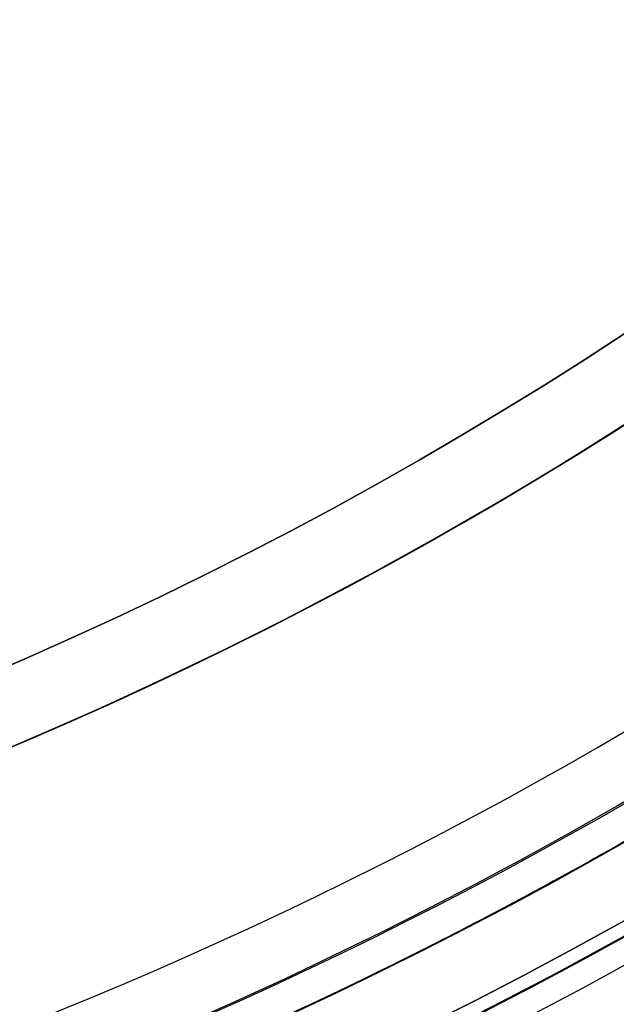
# Model space of a CAD drawing. Header units: millimetres. Extents: x -171 to 4, y -171 to 4.
# Tile 88 of 163: x -137.231 to -136.595, y -143.256 to -142.206. Entities that reach past the tile are written whole.
import ezdxf

# ---------------------------------------------------------------- set-up
doc = ezdxf.new("R2010")
doc.units = ezdxf.units.MM
doc.layers.add('Layer 01', color=18, linetype='Continuous', true_color=0x000000)

# ---------------------------------------------------------------- blocks, each defined once
blk = doc.blocks.new('91290A204_Alloy Steel Socket Head Screw')
at = {"layer": 'Layer 01', "color": 7, "true_color": 0xf6f6f3}
blk.add_circle((160.0062533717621, -4.459e-13, 83.54821749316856), 4.85, dxfattribs=at)
at = {"layer": 'Layer 01', "color": 7, "true_color": 0xf6f6f3, "extrusion": (0, 0, -1)}
for centre, radius, start, end in [((-160.006253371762, -4.582e-13, -84.0288012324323), 4.85, 270, 90.00000000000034), ((-160.006253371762, -4.582e-13, -83.0676337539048), 4.85, 270.0000000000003, 90.00000000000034), ((-160.006253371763, -4.582e-13, -88.915175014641), 4.72745873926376, 270, 90.00000000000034), ((-160.006253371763, -4.582e-13, -88.9426337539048), 4.66116747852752, 270, 90.00000000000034), ((-160.006253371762, -4.582e-13, -82.9426337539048), 3.3, 270, 90.000000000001), ((-160.0062533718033, 7.21485e-11, -84.19017501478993), 4.972541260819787, 297.6308144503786, 300.8691855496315), ((-160.0062533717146, -8.40998e-11, -84.25646627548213), 4.999999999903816, 297.7675235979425, 300.7324764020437), ((-160.0062533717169, -8.19256e-11, -88.60380123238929), 4.999999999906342, 297.7675235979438, 300.7324764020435)]:
    blk.add_arc(centre, radius, start, end, dxfattribs=at)
at = {"layer": 'Layer 01', "color": 7, "true_color": 0xf6f6f3}
for centre, radius, start, end in [((160.006253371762, -4.582e-13, 82.9426337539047), 4.725, 90, 270), ((160.006253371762, -4.601e-13, 84.0950924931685), 4.87745873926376, 158.3999999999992, 270), ((160.0062533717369, -4.96811e-11, 88.67009249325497), 4.972541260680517, 239.1308144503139, 242.3691855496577), ((160.0062533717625, -4.582e-13, 86.43013375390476), 5, 239.2675235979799, 242.2324764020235)]:
    blk.add_arc(centre, radius, start, end, dxfattribs=at)
blk = doc.blocks.new('95807A520_Stainless Steel Tapping Insert for Hardwood')
at = {"layer": 'Layer 01', "color": 7, "true_color": 0xf6f6f3, "extrusion": (0, 1, 0)}
blk.add_circle((111.866603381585, -4.43e-14, 15.2570280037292), 3.302, dxfattribs=at)
at = {"layer": 'Layer 01', "color": 7, "true_color": 0xf6f6f3, "extrusion": (0, -1, 0)}
for centre, radius, start, end in [((-111.866603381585, -3.95e-14, -16.5524280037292), 4.381499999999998, 281.1981629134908, 78.80183708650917), ((-111.866603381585, -4.49e-14, -16.1714280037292), 4.762500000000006, 280.2921065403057, 79.70789345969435), ((-111.866603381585, -4.43e-14, -12.57105956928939), 4.762500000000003, 240.1708747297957, 3.25e-14), ((-111.866603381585, -4.43e-14, -10.98355956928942), 4.762500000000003, 240.1708747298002, 3.25e-14), ((-111.866603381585, -4.43e-14, -9.396059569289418), 4.762500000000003, 240.1708747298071, 3.25e-14), ((-111.866603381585, -4.43e-14, -7.808559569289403), 4.762500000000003, 240.1708747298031, 3.25e-14), ((-111.866603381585, -4.43e-14, -5.888702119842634), 4.762500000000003, 180, 44.61106782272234), ((-111.8666033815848, -5.53e-14, -5.147828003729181), 4.762499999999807, 236.8375189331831, 1.683e-13), ((-111.866603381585, -4.43e-14, -4.23342800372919), 4.7625, 180, 3.95e-14), ((-111.866603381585, -4.43e-14, -3.85242800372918), 4.38149999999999, 180, 5.35e-14)]:
    blk.add_arc(centre, radius, start, end, dxfattribs=at)
at = {"layer": 'Layer 01', "color": 7, "true_color": 0xf6f6f3}
for points, knots in [([(-117.21485285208, 14.2664280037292, -2.11999698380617), (-116.972172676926, 14.3009619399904, -2.638505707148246), (-116.653258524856, 14.3357033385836, -3.117764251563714), (-115.984369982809, 14.3944136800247, -3.855440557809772), (-115.546365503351, 14.4277890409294, -4.272427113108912), (-114.296924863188, 14.5162829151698, -4.988552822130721), (-113.615079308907, 14.5618335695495, -5.218764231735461), (-112.433012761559, 14.63676050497, -5.374217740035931), (-111.685416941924, 14.6794056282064, -5.412509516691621), (-110.175042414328, 14.7803270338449, -5.00249285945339), (-109.574754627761, 14.8247584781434, -4.70849787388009), (-108.621370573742, 14.9037682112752, -3.990056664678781), (-108.116487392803, 14.9456462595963, -3.510408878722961), (-107.395937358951, 15.0424591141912, -2.27502284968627), (-107.186085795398, 15.0867113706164, -1.67826394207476), (-107.021776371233, 15.1644374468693, -0.5780262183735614), (-106.99720447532, 15.205027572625, 0.0585179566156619), (-107.167072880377, 15.2570280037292, 0.771893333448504)], [0, 0, 0, 0, 3.89373456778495, 3.89373456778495, 6.772151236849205, 6.772151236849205, 9.594493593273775, 9.594493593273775, 11.49210393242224, 11.49210393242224, 12.88504231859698, 12.88504231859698, 14.00233571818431, 14.00233571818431, 14.87464618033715, 14.87464618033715, 15.55015912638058, 15.55015912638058, 15.55015912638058, 15.55015912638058]), ([(-114.857352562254, 15.2570280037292, 3.70632238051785), (-114.606189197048, 15.2431238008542, 3.926860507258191), (-114.33276359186, 15.2288903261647, 4.120651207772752), (-113.752304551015, 15.2003493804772, 4.447305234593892), (-113.44707415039, 15.1861192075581, 4.579724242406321), (-112.450592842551, 15.1419667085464, 4.894622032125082), (-111.794461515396, 15.1171903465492, 4.936360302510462), (-110.572802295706, 15.0674763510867, 4.823084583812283), (-109.949774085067, 15.0405232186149, 4.639986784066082), (-108.729460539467, 14.9842408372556, 4.005892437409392), (-108.21946500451, 14.959471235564, 3.559369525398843), (-107.407694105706, 14.9096259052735, 2.582571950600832), (-107.086344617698, 14.8826595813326, 1.994232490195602), (-106.659626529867, 14.826525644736, 0.645610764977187), (-106.611439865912, 14.8017623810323, -0.0509080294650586), (-106.699960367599, 14.7648597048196, -1.01677684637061), (-106.763989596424, 14.7516026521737, -1.35308866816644), (-107.057678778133, 14.7108315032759, -2.35596885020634), (-107.388030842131, 14.683511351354, -2.984918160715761), (-108.050788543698, 14.6451591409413, -3.800517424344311), (-108.296897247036, 14.6329396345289, -4.048612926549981), (-109.096275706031, 14.5945032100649, -4.716003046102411), (-109.711587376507, 14.567876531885, -5.055776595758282), (-111.114892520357, 14.5126307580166, -5.510559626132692), (-111.84726158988, 14.4879256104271, -5.573164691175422), (-113.238022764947, 14.4379743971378, -5.457491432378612), (-113.933121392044, 14.4114045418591, -5.262296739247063), (-114.819457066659, 14.3752710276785, -4.818125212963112), (-115.056692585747, 14.3653349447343, -4.676460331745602), (-115.638625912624, 14.3402401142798, -4.267927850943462), (-115.963274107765, 14.3259235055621, -3.977462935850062), (-116.531688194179, 14.296466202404, -3.341827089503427), (-116.777314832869, 14.2815076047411, -2.997857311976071), (-116.983262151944, 14.2664280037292, -2.63020201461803)], [-26.02334530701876, -26.02334530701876, -26.02334530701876, -26.02334530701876, -25.40158608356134, -25.40158608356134, -24.78428439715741, -24.78428439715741, -23.45753944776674, -23.45753944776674, -21.99471859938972, -21.99471859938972, -20.33068141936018, -20.33068141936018, -18.50661025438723, -18.50661025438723, -16.4458212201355, -16.4458212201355, -15.32561042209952, -15.32561042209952, -13.01845060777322, -13.01845060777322, -11.87911968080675, -11.87911968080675, -9.577616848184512, -9.577616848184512, -7.004808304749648, -7.004808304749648, -4.298051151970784, -4.298051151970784, -3.254137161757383, -3.254137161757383, -1.608245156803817, -1.608245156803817, 0, 0, 0, 0]), ([(-111.866603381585, 12.9805751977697, -5.753099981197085), (-111.132498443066, 13.01148922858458, -5.753099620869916), (-110.4047377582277, 13.04384239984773, -5.612583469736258), (-109.034927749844, 13.110361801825, -5.06253636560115), (-108.406812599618, 13.1435263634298, -4.655926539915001), (-107.322134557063, 13.2067265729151, -3.609970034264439), (-106.882608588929, 13.2403426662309, -2.973908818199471), (-106.287856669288, 13.3082545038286, -1.58917296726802), (-106.129670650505, 13.3414385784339, -0.8576886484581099), (-106.099212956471, 13.4046774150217, 0.648550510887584), (-106.236461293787, 13.4382116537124, 1.40895623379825), (-106.79177522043, 13.5061085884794, 2.8096699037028), (-107.195842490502, 13.5393134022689, 3.43980498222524), (-108.236783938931, 13.6025934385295, 4.52847758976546), (-108.870105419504, 13.6360410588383, 4.97030540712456), (-110.251493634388, 13.7039218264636, 5.57133767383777), (-110.9825747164, 13.7371486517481, 5.73297604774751), (-111.771692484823, 13.7703411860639, 5.75251313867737), (-111.819160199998, 13.7723276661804, 5.75309999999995), (-111.866603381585, 13.7743030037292, 5.75309999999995)], [-18.19313697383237, -18.19313697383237, -18.19313697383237, -18.19313697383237, -15.98001250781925, -15.98001250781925, -13.7474704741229, -13.7474704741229, -11.44243202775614, -11.44243202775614, -9.210214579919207, -9.210214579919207, -6.907296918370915, -6.907296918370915, -4.675350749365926, -4.675350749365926, -2.374612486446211, -2.374612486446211, -0.1428814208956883, -0.1428814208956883, 0, 0, 0, 0]), ([(-111.866603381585, 13.7490661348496, 5.75309999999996), (-111.167843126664, 13.7199726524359, 5.75309999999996), (-110.474506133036, 13.6889094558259, 5.62579518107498), (-109.103101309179, 13.6228107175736, 5.10399006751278), (-108.447322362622, 13.5883674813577, 4.69002388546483), (-107.35822337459, 13.5250748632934, 3.64938226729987), (-106.927439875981, 13.4928477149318, 3.04111233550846), (-106.307487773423, 13.4250023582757, 1.66841146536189), (-106.134703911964, 13.3905536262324, 0.9125995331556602), (-106.096706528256, 13.3272138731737, -0.5929403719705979), (-106.220335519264, 13.2950629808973, -1.32783892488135), (-106.748888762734, 13.2272387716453, -2.737890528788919), (-107.159326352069, 13.1927843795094, -3.395399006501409), (-108.193893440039, 13.1293943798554, -4.489353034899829), (-108.79968111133, 13.0973237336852, -4.923136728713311), (-110.168444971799, 13.0295223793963, -5.55004218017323), (-110.922885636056, 12.9950621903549, -5.72680089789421), (-111.7487473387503, 12.96023877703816, -5.752195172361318), (-111.8076933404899, 12.95774697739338, -5.753099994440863), (-111.866603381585, 12.95524936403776, -5.753099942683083)], [-36.41073833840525, -36.41073833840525, -36.41073833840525, -36.41073833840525, -34.30132736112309, -34.30132736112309, -31.98609619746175, -31.98609619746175, -29.75958634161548, -29.75958634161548, -27.44569107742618, -27.44569107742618, -25.22029914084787, -25.22029914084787, -22.90775421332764, -22.90775421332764, -20.68346679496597, -20.68346679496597, -18.37228762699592, -18.37228762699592, -18.19459771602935, -18.19459771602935, -18.19459771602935, -18.19459771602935]), ([(-111.866603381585, 11.39305537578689, -5.753099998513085), (-111.1080533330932, 11.42476303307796, -5.753099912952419), (-110.3567244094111, 11.45850550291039, -5.603072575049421), (-108.9724859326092, 11.5260750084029, -5.026969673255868), (-108.3501844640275, 11.5591215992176, -4.613164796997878), (-107.2769634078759, 11.6220909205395, -3.552936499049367), (-106.8440523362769, 11.6562089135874, -2.909029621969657), (-106.2673330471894, 11.724204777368, -1.514806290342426), (-106.1190220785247, 11.7572628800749, -0.7822571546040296), (-106.1080892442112, 11.8202545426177, 0.7261328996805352), (-106.2563018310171, 11.8543230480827, 1.487475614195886), (-106.8324962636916, 11.9223111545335, 2.881730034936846), (-107.2448760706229, 11.9553815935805, 3.505194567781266), (-108.3022680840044, 12.0183972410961, 4.580703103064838), (-108.9446099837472, 12.0524128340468, 5.014936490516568), (-110.3369525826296, 12.1203925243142, 5.5952584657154), (-111.069299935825, 12.1534761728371, 5.74553782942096), (-111.8288933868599, 12.1852313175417, 5.75300732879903), (-111.8477504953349, 12.1860180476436, 5.75309999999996), (-111.866603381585, 12.1868030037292, 5.75309999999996)], [-18.19198327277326, -18.19198327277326, -18.19198327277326, -18.19198327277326, -15.9062439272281, -15.9062439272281, -13.67638066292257, -13.67638066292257, -11.36335729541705, -11.36335729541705, -9.134148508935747, -9.134148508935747, -6.822850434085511, -6.822850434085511, -4.594263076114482, -4.594263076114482, -2.284730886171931, -2.284730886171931, -0.0567297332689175, -0.0567297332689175, 0, 0, 0, 0]), ([(-111.866603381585, 12.1615661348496, 5.75309999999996), (-111.215076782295, 12.1344392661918, 5.75309999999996), (-110.56763336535, 12.1055737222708, 5.642426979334), (-109.229858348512, 12.0417323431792, 5.17032304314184), (-108.565740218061, 12.0072425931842, 4.77379237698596), (-107.452912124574, 11.9434790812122, 3.76313357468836), (-107.007401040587, 11.9119697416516, 3.1670375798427), (-106.353496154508, 11.8443486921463, 1.81378776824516), (-106.161315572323, 11.8098533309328, 1.06489029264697), (-106.082862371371, 11.746014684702, -0.4358745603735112), (-106.186238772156, 11.7146104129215, -1.17269873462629), (-106.674596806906, 11.647027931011, -2.593593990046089), (-107.065207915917, 11.6125272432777, -3.260426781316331), (-108.065703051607, 11.5486096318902, -4.38116592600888), (-108.657715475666, 11.5173128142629, -4.83162524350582), (-110.004362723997, 11.4497717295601, -5.49683344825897), (-110.75083567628, 11.4152661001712, -5.6954627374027), (-111.6317417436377, 11.37765674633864, -5.749508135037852), (-111.7492302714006, 11.37264829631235, -5.753100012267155), (-111.866603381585, 11.36763659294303, -5.753099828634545)], [-36.4071223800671, -36.4071223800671, -36.4071223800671, -36.4071223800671, -34.43949810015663, -34.43949810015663, -32.13116212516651, -32.13116212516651, -29.90892692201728, -29.90892692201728, -27.60207406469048, -27.60207406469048, -25.38074157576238, -25.38074157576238, -23.07539470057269, -23.07539470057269, -20.85491390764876, -20.85491390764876, -18.55109687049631, -18.55109687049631, -18.19671116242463, -18.19671116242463, -18.19671116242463, -18.19671116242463]), ([(-111.866603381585, 9.805552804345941, -5.753099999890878), (-111.8638656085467, 9.805666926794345, -5.753099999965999), (-111.8611277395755, 9.805781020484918, -5.753098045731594), (-111.1182376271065, 9.83673017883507, -5.752037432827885), (-110.3852532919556, 9.86972997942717, -5.608157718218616), (-108.9868150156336, 9.93776119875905, -5.039564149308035), (-108.3393829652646, 9.97211398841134, -4.609637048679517), (-107.2727848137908, 10.0349784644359, -3.541572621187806), (-106.8557883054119, 10.0679707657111, -2.921897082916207), (-106.2678890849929, 10.1360063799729, -1.531349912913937), (-106.1135033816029, 10.170389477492, -0.7694936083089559), (-106.1135033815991, 10.2344737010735, 0.76966584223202), (-106.2679541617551, 10.2688571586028, 1.531503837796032), (-106.8557883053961, 10.3368852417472, 2.921897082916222), (-107.2727848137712, 10.3698775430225, 3.541572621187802), (-108.3393829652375, 10.432742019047, 4.609637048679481), (-108.9868150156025, 10.4670948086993, 5.039564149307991), (-110.3852532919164, 10.5351260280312, 5.60815771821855), (-111.1182376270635, 10.5681258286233, 5.7520374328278), (-111.8611277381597, 10.59907498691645, 5.753098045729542), (-111.8638656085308, 10.59918901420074, 5.753100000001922), (-111.866603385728, 10.5993030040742, 5.75309999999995)], [-18.22091819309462, -18.22091819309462, -18.22091819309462, -18.22091819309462, -18.21266876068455, -18.21266876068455, -15.98260376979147, -15.98260376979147, -13.66359700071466, -13.66359700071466, -11.43272036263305, -11.43272036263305, -9.112215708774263, -9.112215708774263, -6.79119166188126, -6.79119166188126, -4.55933112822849, -4.55933112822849, -2.239301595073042, -2.239301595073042, -0.0082530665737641, -0.0082530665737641, 0, 0, 0, 0]), ([(-111.866603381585, 10.5740661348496, 5.75309999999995), (-111.290179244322, 10.5500662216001, 5.75309999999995), (-110.716147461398, 10.5246719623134, 5.66647458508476), (-109.435261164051, 10.4644963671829, 5.269585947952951), (-108.758766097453, 10.4299760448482, 4.901163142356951), (-107.608996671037, 10.3655060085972, 3.938721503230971), (-107.140191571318, 10.3348696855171, 3.361817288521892), (-106.433557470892, 10.2676444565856, 2.039915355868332), (-106.211349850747, 10.2331241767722, 1.302856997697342), (-106.0682344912, 10.1679130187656, -0.2040885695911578), (-106.144414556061, 10.1367370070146, -0.9588136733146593), (-106.581469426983, 10.069505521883, -2.392529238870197), (-106.936686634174, 10.035661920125, -3.058240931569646), (-107.88375422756, 9.97100800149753, -4.218794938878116), (-108.467408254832, 9.93997559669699, -4.701788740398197), (-109.785050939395, 9.87281032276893, -5.415229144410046), (-110.505964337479, 9.83892308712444, -5.639707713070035), (-111.4549383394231, 9.797646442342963, -5.742066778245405), (-111.660889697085, 9.788831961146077, -5.753100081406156), (-111.866603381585, 9.780045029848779, -5.753099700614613)], [-36.4029836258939, -36.4029836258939, -36.4029836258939, -36.4029836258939, -34.66100278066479, -34.66100278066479, -32.36301689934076, -32.36301689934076, -30.14401035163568, -30.14401035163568, -27.84771392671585, -27.84771392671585, -25.58443958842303, -25.58443958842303, -23.33308513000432, -23.33308513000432, -21.07288098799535, -21.07288098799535, -18.8202698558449, -18.8202698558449, -18.19840131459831, -18.19840131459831, -18.19840131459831, -18.19840131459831]), ([(-111.866603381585, 8.21804432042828, -5.75309999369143), (-111.8477506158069, 8.218835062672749, -5.753099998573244), (-111.8288935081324, 8.219624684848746, -5.753007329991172), (-111.0692999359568, 8.25137983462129, -5.745537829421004), (-110.3369525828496, 8.28446348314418, -5.595258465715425), (-108.9446099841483, 8.35244317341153, -5.014936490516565), (-108.3022680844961, 8.38645876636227, -4.580703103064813), (-107.2448760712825, 8.44947441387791, -3.505194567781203), (-106.8324962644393, 8.48254485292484, -2.881730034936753), (-106.256301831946, 8.55053295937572, -1.487475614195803), (-106.1080892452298, 8.58460146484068, -0.7261328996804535), (-106.1190220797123, 8.64759312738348, 0.7822571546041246), (-106.2673330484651, 8.68065123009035, 1.514806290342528), (-106.8440523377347, 8.74864709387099, 2.909029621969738), (-107.2769634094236, 8.78276508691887, 3.552936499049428), (-108.350184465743, 8.84573440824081, 4.613164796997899), (-108.9724859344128, 8.87878099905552, 5.026969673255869), (-110.3567244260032, 8.946350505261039, 5.603072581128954), (-111.1080480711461, 8.980219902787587, 5.753099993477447), (-111.866603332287, 9.01180299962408, 5.75309999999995)], [-18.22105942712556, -18.22105942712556, -18.22105942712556, -18.22105942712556, -18.16423865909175, -18.16423865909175, -15.93267655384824, -15.93267655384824, -13.61945310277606, -13.61945310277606, -11.38730385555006, -11.38730385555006, -9.07231169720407, -9.07231169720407, -6.839540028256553, -6.839540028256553, -4.522819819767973, -4.522819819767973, -2.289392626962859, -2.289392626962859, 0, 0, 0, 0]), ([(-111.866603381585, 8.98656613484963, 5.75309999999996), (-111.383604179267, 8.96645604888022, 5.75309999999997), (-110.901527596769, 8.9453354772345, 5.69228059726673), (-109.704895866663, 8.89019791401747, 5.384108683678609), (-109.021584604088, 8.85609653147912, 5.056433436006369), (-107.824012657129, 8.79078474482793, 4.160589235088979), (-107.319855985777, 8.76050150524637, 3.602794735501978), (-106.548954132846, 8.6938202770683, 2.320579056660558), (-106.291691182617, 8.65967850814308, 1.607132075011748), (-106.06701921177, 8.59425290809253, 0.128817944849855), (-106.098976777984, 8.56406532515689, -0.6214916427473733), (-106.448668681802, 8.49747898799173, -2.075899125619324), (-106.766015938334, 8.46329819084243, -2.765395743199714), (-107.642901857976, 8.39775861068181, -3.976291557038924), (-108.191335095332, 8.36765562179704, -4.488089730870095), (-109.460362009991, 8.30116792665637, -5.279610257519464), (-110.170736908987, 8.26694967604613, -5.548724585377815), (-111.2286611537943, 8.219834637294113, -5.726587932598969), (-111.5477186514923, 8.20624525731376, -5.753100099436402), (-111.866603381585, 8.192693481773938, -5.753099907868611)], [-36.39998176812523, -36.39998176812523, -36.39998176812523, -36.39998176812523, -34.93915887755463, -34.93915887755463, -32.67847197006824, -32.67847197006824, -30.4351196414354, -30.4351196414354, -28.1727673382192, -28.1727673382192, -25.9320632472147, -25.9320632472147, -23.66799545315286, -23.66799545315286, -21.42982437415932, -21.42982437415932, -19.16399708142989, -19.16399708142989, -18.19932908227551, -18.19932908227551, -18.19932908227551, -18.19932908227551]), ([(-111.866603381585, 6.630506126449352, -5.753099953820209), (-111.8191608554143, 6.632512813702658, -5.753099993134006), (-111.7716931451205, 6.634514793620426, -5.752513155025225), (-110.982574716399, 6.66770735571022, -5.732976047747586), (-110.251493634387, 6.700934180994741, -5.57133767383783), (-108.870105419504, 6.768814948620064, -4.97030540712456), (-108.236783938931, 6.802262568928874, -4.528477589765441), (-107.195842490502, 6.865542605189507, -3.439804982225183), (-106.79177522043, 6.898747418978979, -2.809669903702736), (-106.236461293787, 6.966644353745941, -1.408956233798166), (-106.099212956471, 7.000178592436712, -0.6485505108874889), (-106.129670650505, 7.063417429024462, 0.8576886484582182), (-106.287856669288, 7.096601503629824, 1.589172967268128), (-106.882608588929, 7.164513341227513, 2.973908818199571), (-107.322134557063, 7.198129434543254, 3.60997003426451), (-108.406812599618, 7.261329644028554, 4.655926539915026), (-109.034927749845, 7.294494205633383, 5.062536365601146), (-110.404738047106, 7.361013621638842, 5.612583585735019), (-111.132483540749, 7.393737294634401, 5.753099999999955), (-111.866603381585, 7.42430300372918, 5.75309999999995)], [-18.21002315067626, -18.21002315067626, -18.21002315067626, -18.21002315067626, -18.06700714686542, -18.06700714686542, -15.83320503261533, -15.83320503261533, -13.53033168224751, -13.53033168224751, -11.29631426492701, -11.29631426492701, -8.991259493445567, -8.991259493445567, -6.756970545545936, -6.756970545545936, -4.44979302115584, -4.44979302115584, -2.21517918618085, -2.21517918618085, 0, 0, 0, 0]), ([(-111.866603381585, 7.39906613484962, 5.75309999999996), (-111.511152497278, 7.3842666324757, 5.753099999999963), (-111.155671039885, 7.368897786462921, 5.720160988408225), (-110.062191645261, 7.319828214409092, 5.514803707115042), (-109.354351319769, 7.285452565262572, 5.230443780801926), (-108.10271700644, 7.219248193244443, 4.413362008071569), (-107.56739409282, 7.189385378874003, 3.89376502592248), (-106.713007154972, 7.123553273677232, 2.666524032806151), (-106.407534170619, 7.089153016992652, 1.966838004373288), (-106.088420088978, 7.022844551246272, 0.50643862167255), (-106.071189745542, 6.992974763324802, -0.2388834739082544), (-106.322583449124, 6.927259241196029, -1.713092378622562), (-106.595742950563, 6.892836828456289, -2.426695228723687), (-107.392738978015, 6.826427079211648, -3.69158203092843), (-107.902872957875, 6.796537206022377, -4.234629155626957), (-109.116038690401, 6.730939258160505, -5.109419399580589), (-109.811818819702, 6.696497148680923, -5.426748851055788), (-110.9818191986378, 6.643035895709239, -5.702015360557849), (-111.4239637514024, 6.624313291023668, -5.753099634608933), (-111.866603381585, 6.605488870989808, -5.753099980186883)], [-28.91416378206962, -28.91416378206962, -28.91416378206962, -28.91416378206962, -27.83897593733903, -27.83897593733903, -25.56408685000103, -25.56408685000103, -23.33824526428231, -23.33824526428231, -21.0614636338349, -21.0614636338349, -18.83706645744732, -18.83706645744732, -16.55839060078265, -16.55839060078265, -14.33526134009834, -14.33526134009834, -12.0546945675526, -12.0546945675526, -10.71592172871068, -10.71592172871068, -10.71592172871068, -10.71592172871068]), ([(-114.471763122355, 5.14782800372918, -3.98679683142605), (-114.012558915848, 5.171895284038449, -4.315612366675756), (-113.498881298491, 5.196384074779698, -4.560741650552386), (-112.252603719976, 5.250846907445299, -4.904417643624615), (-111.634131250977, 5.274073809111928, -4.904027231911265), (-110.547729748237, 5.318554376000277, -4.796481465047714), (-109.929068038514, 5.345477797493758, -4.610635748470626), (-108.711797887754, 5.401959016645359, -3.969189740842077), (-108.206593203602, 5.426737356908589, -3.518265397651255), (-107.407734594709, 5.476441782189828, -2.544379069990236), (-107.091660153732, 5.503378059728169, -1.957106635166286), (-106.672627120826, 5.559718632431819, -0.6048899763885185), (-106.631339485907, 5.584489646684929, 0.0915308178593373), (-106.758182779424, 5.63407368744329, 1.381524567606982), (-106.952738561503, 5.660766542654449, 2.034550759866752), (-107.619854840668, 5.71647764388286, 3.312521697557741), (-108.089039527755, 5.741156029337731, 3.85085047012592), (-109.118405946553, 5.790767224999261, 4.706125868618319), (-109.732609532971, 5.817410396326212, 5.043311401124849), (-111.136277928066, 5.872804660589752, 5.494229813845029), (-111.868520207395, 5.897553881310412, 5.552937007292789), (-113.248386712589, 5.947337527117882, 5.434592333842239), (-113.940865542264, 5.973925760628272, 5.238128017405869), (-114.864548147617, 6.011753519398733, 4.77201228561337), (-115.138400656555, 6.023330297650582, 4.602775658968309), (-115.800295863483, 6.052305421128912, 4.110243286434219), (-116.162023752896, 6.068927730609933, 3.755197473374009), (-116.77001833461, 6.103573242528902, 2.981545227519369), (-117.020136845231, 6.121023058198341, 2.563986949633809), (-117.21485285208, 6.1384280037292, 2.11999698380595)], [0, 0, 0, 0, 0.7081074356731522, 0.7081074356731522, 1.620812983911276, 1.620812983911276, 2.914039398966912, 2.914039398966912, 4.401088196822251, 4.401088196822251, 6.041905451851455, 6.041905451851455, 7.916478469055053, 7.916478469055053, 9.954668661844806, 9.954668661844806, 12.26821290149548, 12.26821290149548, 14.76264455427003, 14.76264455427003, 17.56487924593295, 17.56487924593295, 20.54114266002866, 20.54114266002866, 21.88185927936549, 21.88185927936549, 23.98344891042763, 23.98344891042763, 26.02472951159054, 26.02472951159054, 26.02472951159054, 26.02472951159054])]:
    blk.add_open_spline(points, degree=3, knots=knots, dxfattribs=at)
for points, weights, knots in [([(-113.6197965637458, 14.19570493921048, -4.428060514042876), (-112.7750988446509, 14.24515744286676, -4.762500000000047), (-111.866603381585, 14.2908512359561, -4.762500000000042), (-109.893911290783, 14.3900699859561, -4.762500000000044), (-108.499007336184, 14.4892887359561, -3.367596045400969), (-107.104103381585, 14.58850748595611, -1.972692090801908), (-107.104103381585, 14.6877262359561), (-107.104103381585, 14.78694498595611, 1.972692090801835), (-108.499007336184, 14.8861637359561, 3.367596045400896), (-109.8939112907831, 14.98538248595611, 4.762499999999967), (-111.866603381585, 15.08460123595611, 4.762499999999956), (-113.548471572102, 15.1691926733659, 4.762499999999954), (-114.857352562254, 15.2570280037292, 3.70632238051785)], [0.9619991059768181, 0.963442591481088, 1, 0.923879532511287, 1, 0.923879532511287, 1, 0.923879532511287, 1, 0.923879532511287, 1, 0.934365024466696, 0.981917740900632], [-21.06683435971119, -21.06683435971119, -21.06683435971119, -19.16963976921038, -19.16963976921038, -15.21926842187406, -15.21926842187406, -11.2688970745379, -11.2688970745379, -7.318525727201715, -7.318525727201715, -3.368154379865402, -3.368154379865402, 0, 0, 0]), ([(-107.167072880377, 15.2570280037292, 0.7718933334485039), (-107.104103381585, 15.2364337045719, 0.3885151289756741), (-107.104103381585, 15.2168929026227), (-107.104103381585, 15.1176741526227, -1.972692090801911), (-108.499007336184, 15.0184554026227, -3.367596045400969), (-109.893911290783, 14.9192366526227, -4.762500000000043), (-111.866603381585, 14.8200179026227, -4.76250000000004), (-112.775098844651, 14.77432410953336, -4.762500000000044), (-113.6197965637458, 14.72487160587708, -4.428060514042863)], [0.974763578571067, 0.98403223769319, 1, 0.923879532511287, 1, 0.923879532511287, 1, 0.9634425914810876, 0.961999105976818], [-16.57955219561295, -16.57955219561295, -16.57955219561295, -15.80148538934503, -15.80148538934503, -11.85111404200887, -11.85111404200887, -7.900742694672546, -7.900742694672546, -6.003548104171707, -6.003548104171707, -6.003548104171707]), ([(-110.6939989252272, 14.74666381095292, -5.138096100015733), (-111.2728595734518, 14.71786701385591, -5.270202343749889), (-111.866603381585, 14.69088084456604, -5.270202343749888), (-114.0495926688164, 14.59166209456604, -5.270202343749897), (-115.5931991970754, 14.49244334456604, -3.726595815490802), (-117.1368057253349, 14.39322459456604, -2.182989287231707), (-117.1368057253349, 14.29400584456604), (-117.1368057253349, 14.19478709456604, 2.182989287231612), (-115.5931991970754, 14.09556834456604, 3.726595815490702), (-114.0495926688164, 13.99634959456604, 5.270202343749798), (-111.866603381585, 13.89713084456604, 5.270202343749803), (-109.6836140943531, 13.79791209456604, 5.270202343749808), (-108.1400075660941, 13.69869334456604, 3.726595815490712), (-106.5964010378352, 13.59947459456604, 2.182989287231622), (-106.5964010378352, 13.50025584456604), (-106.5964010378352, 13.40103709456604, -2.182989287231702), (-108.1400075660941, 13.30181834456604, -3.726595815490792), (-109.6836140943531, 13.20259959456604, -5.270202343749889), (-111.866603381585, 13.10338084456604, -5.270202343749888), (-114.0495926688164, 13.00416209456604, -5.270202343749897), (-115.5931991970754, 12.90494334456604, -3.726595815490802), (-117.1368057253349, 12.80572459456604, -2.182989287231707), (-117.1368057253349, 12.70650584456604), (-117.1368057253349, 12.60728709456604, 2.182989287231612), (-115.5931991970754, 12.50806834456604, 3.726595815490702), (-114.0495926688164, 12.40884959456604, 5.270202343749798), (-111.866603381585, 12.30963084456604, 5.270202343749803), (-109.6836140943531, 12.21041209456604, 5.270202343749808), (-108.1400075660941, 12.11119334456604, 3.726595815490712), (-106.5964010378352, 12.01197459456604, 2.182989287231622), (-106.5964010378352, 11.91275584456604), (-106.5964010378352, 11.81353709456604, -2.182989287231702), (-108.1400075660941, 11.71431834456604, -3.726595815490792), (-109.6836140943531, 11.61509959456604, -5.270202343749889), (-111.866603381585, 11.51588084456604, -5.270202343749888), (-114.0495926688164, 11.41666209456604, -5.270202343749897), (-115.5931991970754, 11.31744334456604, -3.726595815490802), (-117.1368057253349, 11.21822459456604, -2.182989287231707), (-117.1368057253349, 11.11900584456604), (-117.1368057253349, 11.01978709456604, 2.182989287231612), (-115.5931991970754, 10.92056834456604, 3.726595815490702), (-114.0495926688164, 10.82134959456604, 5.270202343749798), (-111.866603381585, 10.72213084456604, 5.270202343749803), (-109.6836140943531, 10.62291209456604, 5.270202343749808), (-108.1400075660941, 10.52369334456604, 3.726595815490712), (-106.5964010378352, 10.42447459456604, 2.182989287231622), (-106.5964010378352, 10.32525584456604), (-106.5964010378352, 10.22603709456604, -2.182989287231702), (-108.1400075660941, 10.12681834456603, -3.726595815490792), (-109.6836140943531, 10.02759959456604, -5.270202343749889), (-111.866603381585, 9.928380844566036, -5.270202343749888), (-114.0495926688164, 9.82916209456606, -5.270202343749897), (-115.5931991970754, 9.729943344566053, -3.726595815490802), (-117.1368057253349, 9.630724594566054, -2.182989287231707), (-117.1368057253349, 9.531505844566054), (-117.1368057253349, 9.432287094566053, 2.182989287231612), (-115.5931991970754, 9.333068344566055, 3.726595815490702), (-114.0495926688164, 9.233849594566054, 5.270202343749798), (-111.866603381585, 9.134630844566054, 5.270202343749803), (-109.6836140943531, 9.035412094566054, 5.270202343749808), (-108.1400075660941, 8.936193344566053, 3.726595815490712), (-106.5964010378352, 8.836974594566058, 2.182989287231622), (-106.5964010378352, 8.737755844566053), (-106.5964010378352, 8.638537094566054, -2.182989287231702), (-108.1400075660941, 8.539318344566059, -3.726595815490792), (-109.6836140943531, 8.440099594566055, -5.270202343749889), (-111.866603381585, 8.340880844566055, -5.270202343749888), (-114.0495926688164, 8.241662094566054, -5.270202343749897), (-115.5931991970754, 8.142443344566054, -3.726595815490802), (-117.1368057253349, 8.043224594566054, -2.182989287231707), (-117.1368057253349, 7.944005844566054), (-117.1368057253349, 7.844787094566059, 2.182989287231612), (-115.5931991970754, 7.745568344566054, 3.726595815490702), (-114.0495926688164, 7.646349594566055, 5.270202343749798), (-111.866603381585, 7.547130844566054, 5.270202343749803), (-109.6836140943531, 7.447912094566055, 5.270202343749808), (-108.1400075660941, 7.348693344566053, 3.726595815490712), (-106.5964010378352, 7.249474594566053, 2.182989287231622), (-106.5964010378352, 7.150255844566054), (-106.5964010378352, 7.051037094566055, -2.182989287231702), (-108.1400075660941, 6.951818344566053, -3.726595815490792), (-109.6836140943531, 6.852599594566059, -5.270202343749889), (-111.866603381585, 6.753380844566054, -5.270202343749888), (-114.0495926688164, 6.654162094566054, -5.270202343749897), (-115.5931991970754, 6.554943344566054, -3.726595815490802), (-117.1368057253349, 6.455724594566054, -2.182989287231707), (-117.1368057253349, 6.356505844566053), (-117.1368057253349, 6.257287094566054, 2.182989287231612), (-115.5931991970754, 6.158068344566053, 3.726595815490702), (-114.0495926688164, 6.05884959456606, 5.270202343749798), (-111.866603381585, 5.959630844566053, 5.270202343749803), (-109.6836140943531, 5.860412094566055, 5.270202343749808), (-108.1400075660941, 5.761193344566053, 3.726595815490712), (-107.3739851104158, 5.711955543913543, 2.960573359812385), (-106.9722253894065, 5.658665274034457, 1.954506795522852)], [0.9687857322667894, 0.9780816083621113, 1, 0.923879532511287, 1, 0.923879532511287, 1, 0.923879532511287, 1, 0.923879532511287, 1, 0.923879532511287, 1, 0.923879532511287, 1, 0.923879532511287, 1, 0.923879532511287, 1, 0.923879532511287, 1, 0.923879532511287, 1, 0.923879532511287, 1, 0.923879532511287, 1, 0.923879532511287, 1, 0.923879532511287, 1, 0.923879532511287, 1, 0.923879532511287, 1, 0.923879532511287, 1, 0.923879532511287, 1, 0.923879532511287, 1, 0.923879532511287, 1, 0.923879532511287, 1, 0.923879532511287, 1, 0.923879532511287, 1, 0.923879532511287, 1, 0.923879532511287, 1, 0.923879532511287, 1, 0.923879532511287, 1, 0.923879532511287, 1, 0.923879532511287, 1, 0.923879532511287, 1, 0.923879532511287, 1, 0.923879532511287, 1, 0.923879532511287, 1, 0.923879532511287, 1, 0.923879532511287, 1, 0.923879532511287, 1, 0.923879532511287, 1, 0.923879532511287, 1, 0.923879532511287, 1, 0.923879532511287, 1, 0.923879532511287, 1, 0.923879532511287, 1, 0.923879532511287, 1, 0.923879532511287, 1, 0.923879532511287, 1, 0.9607185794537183, 0.9619789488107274], [46.52739891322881, 46.52739891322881, 46.52739891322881, 47.90684524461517, 47.90684524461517, 52.69752976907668, 52.69752976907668, 57.4882142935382, 57.4882142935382, 62.27889881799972, 62.27889881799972, 67.06958334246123, 67.06958334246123, 71.86026786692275, 71.86026786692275, 76.65095239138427, 76.65095239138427, 81.44163691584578, 81.44163691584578, 86.2323214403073, 86.2323214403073, 91.02300596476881, 91.02300596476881, 95.81369048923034, 95.81369048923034, 100.6043750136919, 100.6043750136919, 105.3950595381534, 105.3950595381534, 110.1857440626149, 110.1857440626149, 114.9764285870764, 114.9764285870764, 119.7671131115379, 119.7671131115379, 124.5577976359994, 124.5577976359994, 129.3484821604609, 129.3484821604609, 134.1391666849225, 134.1391666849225, 138.929851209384, 138.929851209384, 143.7205357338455, 143.7205357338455, 148.511220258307, 148.511220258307, 153.3019047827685, 153.3019047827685, 158.09258930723, 158.09258930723, 162.8832738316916, 162.8832738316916, 167.6739583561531, 167.6739583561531, 172.4646428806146, 172.4646428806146, 177.2553274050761, 177.2553274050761, 182.0460119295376, 182.0460119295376, 186.8366964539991, 186.8366964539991, 191.6273809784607, 191.6273809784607, 196.4180655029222, 196.4180655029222, 201.2087500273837, 201.2087500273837, 205.9994345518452, 205.9994345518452, 210.7901190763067, 210.7901190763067, 215.5808036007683, 215.5808036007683, 220.3714881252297, 220.3714881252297, 225.1621726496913, 225.1621726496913, 229.9528571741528, 229.9528571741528, 234.7435416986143, 234.7435416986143, 239.5342262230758, 239.5342262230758, 244.3249107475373, 244.3249107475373, 249.1155952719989, 249.1155952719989, 253.9062797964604, 253.9062797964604, 258.6969643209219, 258.6969643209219, 263.4876488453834, 263.4876488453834, 265.9598471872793, 265.9598471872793, 265.9598471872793]), ([(-106.7876247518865, 14.74932422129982, -1.406772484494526), (-107.1582381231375, 14.68153121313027, -2.7448263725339), (-108.1400075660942, 14.61842579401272, -3.726595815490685), (-109.6836140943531, 14.51920704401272, -5.270202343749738), (-111.866603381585, 14.41998829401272, -5.270202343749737), (-114.0495926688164, 14.32076954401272, -5.270202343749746), (-115.5931991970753, 14.22155079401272, -3.726595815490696), (-117.1368057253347, 14.12233204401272, -2.182989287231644), (-117.1368057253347, 14.02311329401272), (-117.1368057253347, 13.92389454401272, 2.182989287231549), (-115.5931991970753, 13.82467579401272, 3.726595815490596), (-114.0495926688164, 13.72545704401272, 5.270202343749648), (-111.866603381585, 13.62623829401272, 5.270202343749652), (-109.6836140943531, 13.52701954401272, 5.270202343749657), (-108.1400075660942, 13.42780079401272, 3.726595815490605), (-106.5964010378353, 13.32858204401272, 2.18298928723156), (-106.5964010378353, 13.22936329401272), (-106.5964010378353, 13.13014454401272, -2.18298928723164), (-108.1400075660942, 13.03092579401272, -3.726595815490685), (-109.6836140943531, 12.93170704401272, -5.270202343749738), (-111.866603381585, 12.83248829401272, -5.270202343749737), (-114.0495926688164, 12.73326954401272, -5.270202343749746), (-115.5931991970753, 12.63405079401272, -3.726595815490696), (-117.1368057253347, 12.53483204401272, -2.182989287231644), (-117.1368057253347, 12.43561329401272), (-117.1368057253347, 12.33639454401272, 2.182989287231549), (-115.5931991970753, 12.23717579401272, 3.726595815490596), (-114.0495926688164, 12.13795704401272, 5.270202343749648), (-111.866603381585, 12.03873829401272, 5.270202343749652), (-109.6836140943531, 11.93951954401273, 5.270202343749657), (-108.1400075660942, 11.84030079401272, 3.726595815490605), (-106.5964010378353, 11.74108204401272, 2.18298928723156), (-106.5964010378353, 11.64186329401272), (-106.5964010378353, 11.54264454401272, -2.18298928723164), (-108.1400075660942, 11.44342579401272, -3.726595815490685), (-109.6836140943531, 11.34420704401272, -5.270202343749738), (-111.866603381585, 11.24498829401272, -5.270202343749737), (-114.0495926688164, 11.14576954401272, -5.270202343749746), (-115.5931991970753, 11.04655079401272, -3.726595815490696), (-117.1368057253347, 10.94733204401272, -2.182989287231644), (-117.1368057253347, 10.84811329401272), (-117.1368057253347, 10.74889454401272, 2.182989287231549), (-115.5931991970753, 10.64967579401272, 3.726595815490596), (-114.0495926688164, 10.55045704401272, 5.270202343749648), (-111.866603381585, 10.45123829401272, 5.270202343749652), (-109.6836140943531, 10.35201954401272, 5.270202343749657), (-108.1400075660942, 10.25280079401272, 3.726595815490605), (-106.5964010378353, 10.15358204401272, 2.18298928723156), (-106.5964010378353, 10.05436329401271), (-106.5964010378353, 9.95514454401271, -2.18298928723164), (-108.1400075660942, 9.855925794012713, -3.726595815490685), (-109.6836140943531, 9.756707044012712, -5.270202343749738), (-111.866603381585, 9.657488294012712, -5.270202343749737), (-114.0495926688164, 9.558269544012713, -5.270202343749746), (-115.5931991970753, 9.459050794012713, -3.726595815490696), (-117.1368057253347, 9.359832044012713, -2.182989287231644), (-117.1368057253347, 9.260613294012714), (-117.1368057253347, 9.161394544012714, 2.182989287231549), (-115.5931991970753, 9.062175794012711, 3.726595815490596), (-114.0495926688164, 8.962957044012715, 5.270202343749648), (-111.866603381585, 8.863738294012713, 5.270202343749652), (-109.6836140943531, 8.764519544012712, 5.270202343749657), (-108.1400075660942, 8.665300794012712, 3.726595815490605), (-106.5964010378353, 8.566082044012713, 2.18298928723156), (-106.5964010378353, 8.466863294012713), (-106.5964010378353, 8.367644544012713, -2.18298928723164), (-108.1400075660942, 8.268425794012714, -3.726595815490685), (-109.6836140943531, 8.169207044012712, -5.270202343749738), (-111.866603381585, 8.069988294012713, -5.270202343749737), (-114.0495926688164, 7.970769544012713, -5.270202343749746), (-115.5931991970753, 7.871550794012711, -3.726595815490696), (-117.1368057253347, 7.772332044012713, -2.182989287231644), (-117.1368057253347, 7.673113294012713), (-117.1368057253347, 7.573894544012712, 2.182989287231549), (-115.5931991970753, 7.474675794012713, 3.726595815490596), (-114.0495926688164, 7.375457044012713, 5.270202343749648), (-111.866603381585, 7.276238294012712, 5.270202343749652), (-109.6836140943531, 7.177019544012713, 5.270202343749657), (-108.1400075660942, 7.077800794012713, 3.726595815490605), (-106.5964010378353, 6.978582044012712, 2.18298928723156), (-106.5964010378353, 6.879363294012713), (-106.5964010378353, 6.780144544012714, -2.18298928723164), (-108.1400075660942, 6.680925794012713, -3.726595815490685), (-109.6836140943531, 6.581707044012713, -5.270202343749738), (-111.866603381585, 6.482488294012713, -5.270202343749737), (-114.0495926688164, 6.383269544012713, -5.270202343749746), (-115.5931991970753, 6.284050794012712, -3.726595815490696), (-117.1368057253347, 6.184832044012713, -2.182989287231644), (-117.1368057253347, 6.085613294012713), (-117.1368057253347, 5.986394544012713, 2.182989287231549), (-115.5931991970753, 5.887175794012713, 3.726595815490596), (-114.0495926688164, 5.787957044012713, 5.270202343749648), (-111.866603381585, 5.688738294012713, 5.270202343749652), (-111.5096603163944, 5.672514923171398, 5.270202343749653), (-111.1559770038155, 5.655533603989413, 5.222072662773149)], [0.9655572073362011, 0.9502060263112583, 1, 0.923879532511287, 1, 0.923879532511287, 1, 0.923879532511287, 1, 0.923879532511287, 1, 0.923879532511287, 1, 0.923879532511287, 1, 0.923879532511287, 1, 0.923879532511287, 1, 0.923879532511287, 1, 0.923879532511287, 1, 0.923879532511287, 1, 0.923879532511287, 1, 0.923879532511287, 1, 0.923879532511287, 1, 0.923879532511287, 1, 0.923879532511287, 1, 0.923879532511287, 1, 0.923879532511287, 1, 0.923879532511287, 1, 0.923879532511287, 1, 0.923879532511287, 1, 0.923879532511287, 1, 0.923879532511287, 1, 0.923879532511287, 1, 0.923879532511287, 1, 0.923879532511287, 1, 0.923879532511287, 1, 0.923879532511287, 1, 0.923879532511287, 1, 0.923879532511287, 1, 0.923879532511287, 1, 0.923879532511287, 1, 0.923879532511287, 1, 0.923879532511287, 1, 0.923879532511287, 1, 0.923879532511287, 1, 0.923879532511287, 1, 0.923879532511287, 1, 0.923879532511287, 1, 0.923879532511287, 1, 0.923879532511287, 1, 0.923879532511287, 1, 0.923879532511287, 1, 0.923879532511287, 1, 0.923879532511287, 1, 0.9867070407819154, 0.9780567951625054], [78.30815438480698, 78.30815438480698, 78.30815438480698, 81.44197936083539, 81.44197936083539, 86.23268402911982, 86.23268402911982, 91.02338869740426, 91.02338869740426, 95.81409336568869, 95.81409336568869, 100.6047980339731, 100.6047980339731, 105.3955027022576, 105.3955027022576, 110.186207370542, 110.186207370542, 114.9769120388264, 114.9769120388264, 119.7676167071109, 119.7676167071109, 124.5583213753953, 124.5583213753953, 129.3490260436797, 129.3490260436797, 134.1397307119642, 134.1397307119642, 138.9304353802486, 138.9304353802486, 143.721140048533, 143.721140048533, 148.5118447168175, 148.5118447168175, 153.3025493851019, 153.3025493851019, 158.0932540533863, 158.0932540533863, 162.8839587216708, 162.8839587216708, 167.6746633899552, 167.6746633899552, 172.4653680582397, 172.4653680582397, 177.2560727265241, 177.2560727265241, 182.0467773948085, 182.0467773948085, 186.837482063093, 186.837482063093, 191.6281867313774, 191.6281867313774, 196.4188913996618, 196.4188913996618, 201.2095960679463, 201.2095960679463, 206.0003007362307, 206.0003007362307, 210.7910054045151, 210.7910054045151, 215.5817100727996, 215.5817100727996, 220.372414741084, 220.372414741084, 225.1631194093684, 225.1631194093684, 229.9538240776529, 229.9538240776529, 234.7445287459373, 234.7445287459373, 239.5352334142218, 239.5352334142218, 244.3259380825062, 244.3259380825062, 249.1166427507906, 249.1166427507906, 253.9073474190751, 253.9073474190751, 258.6980520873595, 258.6980520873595, 263.4887567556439, 263.4887567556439, 268.2794614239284, 268.2794614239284, 273.0701660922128, 273.0701660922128, 277.8608707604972, 277.8608707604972, 282.6515754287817, 282.6515754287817, 287.4422800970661, 287.4422800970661, 292.2329847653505, 292.2329847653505, 297.023689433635, 297.023689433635, 297.8602928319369, 297.8602928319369, 297.8602928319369]), ([(-116.629103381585, 14.4231429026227), (-116.629103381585, 14.3239241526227, 1.97269209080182), (-115.234199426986, 14.2247054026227, 3.36759604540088), (-113.839295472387, 14.1254866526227, 4.762499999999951), (-111.866603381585, 14.0262679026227, 4.76249999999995), (-109.893911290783, 13.9270491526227, 4.762499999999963), (-108.499007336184, 13.8278304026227, 3.36759604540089), (-107.104103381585, 13.72861165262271, 1.97269209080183), (-107.104103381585, 13.6293929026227), (-107.104103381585, 13.5301741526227, -1.972692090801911), (-108.499007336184, 13.4309554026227, -3.36759604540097), (-109.893911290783, 13.3317366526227, -4.762500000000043), (-111.866603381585, 13.2325179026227, -4.76250000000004), (-112.775098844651, 13.18682410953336, -4.762500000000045), (-113.6197965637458, 13.13737160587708, -4.428060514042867)], [1, 0.923879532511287, 1, 0.923879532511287, 1, 0.923879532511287, 1, 0.923879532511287, 1, 0.923879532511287, 1, 0.923879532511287, 1, 0.9634425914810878, 0.9619991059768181], [-31.60297077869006, -31.60297077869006, -31.60297077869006, -27.65259943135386, -27.65259943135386, -23.70222808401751, -23.70222808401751, -19.75185673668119, -19.75185673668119, -15.80148538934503, -15.80148538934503, -11.85111404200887, -11.85111404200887, -7.900742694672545, -7.900742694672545, -6.003548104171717, -6.003548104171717, -6.003548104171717]), ([(-116.629103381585, 12.3064762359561), (-116.629103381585, 12.4056949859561, -1.972692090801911), (-115.234199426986, 12.5049137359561, -3.36759604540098), (-113.839295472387, 12.6041324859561, -4.76250000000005), (-111.866603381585, 12.7033512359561, -4.76250000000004), (-109.893911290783, 12.80256998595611, -4.762500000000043), (-108.499007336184, 12.9017887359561, -3.36759604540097), (-107.104103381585, 13.0010074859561, -1.972692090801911), (-107.104103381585, 13.1002262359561)], [1, 0.923879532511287, 1, 0.923879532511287, 1, 0.923879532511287, 1, 0.923879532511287, 1], [-31.60297077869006, -31.60297077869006, -31.60297077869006, -27.65259943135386, -27.65259943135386, -23.70222808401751, -23.70222808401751, -19.75185673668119, -19.75185673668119, -15.80148538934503, -15.80148538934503, -15.80148538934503]), ([(-107.104103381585, 12.0418929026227), (-107.104103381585, 11.9426741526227, -1.972692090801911), (-108.499007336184, 11.8434554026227, -3.36759604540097), (-109.893911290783, 11.7442366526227, -4.762500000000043), (-111.866603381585, 11.6450179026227, -4.76250000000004), (-113.839295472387, 11.5457991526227, -4.76250000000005), (-115.234199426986, 11.4465804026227, -3.36759604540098), (-116.629103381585, 11.3473616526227, -1.972692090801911), (-116.629103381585, 11.2481429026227)], [1, 0.923879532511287, 1, 0.923879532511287, 1, 0.923879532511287, 1, 0.923879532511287, 1], [-15.80148538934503, -15.80148538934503, -15.80148538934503, -11.85111404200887, -11.85111404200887, -7.900742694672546, -7.900742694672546, -3.950371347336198, -3.950371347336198, 0, 0, 0]), ([(-116.629103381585, 10.7189762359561), (-116.629103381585, 10.8181949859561, -1.972692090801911), (-115.234199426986, 10.9174137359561, -3.36759604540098), (-113.839295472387, 11.01663248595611, -4.76250000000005), (-111.866603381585, 11.1158512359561, -4.76250000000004), (-109.893911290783, 11.2150699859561, -4.762500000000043), (-108.499007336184, 11.3142887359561, -3.36759604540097), (-107.104103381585, 11.4135074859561, -1.972692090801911), (-107.104103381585, 11.5127262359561)], [1, 0.923879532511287, 1, 0.923879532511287, 1, 0.923879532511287, 1, 0.923879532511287, 1], [-31.60297077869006, -31.60297077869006, -31.60297077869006, -27.65259943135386, -27.65259943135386, -23.70222808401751, -23.70222808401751, -19.75185673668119, -19.75185673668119, -15.80148538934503, -15.80148538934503, -15.80148538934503]), ([(-107.104103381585, 10.4543929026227), (-107.104103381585, 10.3551741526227, -1.972692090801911), (-108.499007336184, 10.2559554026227, -3.36759604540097), (-109.893911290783, 10.1567366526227, -4.762500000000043), (-111.866603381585, 10.0575179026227, -4.76250000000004), (-113.839295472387, 9.95829915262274, -4.76250000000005), (-115.234199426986, 9.85908040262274, -3.36759604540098), (-116.629103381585, 9.759861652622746, -1.972692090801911), (-116.629103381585, 9.66064290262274)], [1, 0.923879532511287, 1, 0.923879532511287, 1, 0.923879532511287, 1, 0.923879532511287, 1], [-15.80148538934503, -15.80148538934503, -15.80148538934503, -11.85111404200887, -11.85111404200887, -7.900742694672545, -7.900742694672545, -3.950371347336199, -3.950371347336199, 0, 0, 0]), ([(-116.629103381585, 9.13147623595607), (-116.629103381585, 9.23069498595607, -1.972692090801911), (-115.234199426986, 9.32991373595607, -3.36759604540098), (-113.839295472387, 9.429132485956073, -4.76250000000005), (-111.866603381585, 9.52835123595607, -4.76250000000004), (-109.893911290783, 9.62756998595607, -4.762500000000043), (-108.499007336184, 9.72678873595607, -3.36759604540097), (-107.104103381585, 9.826007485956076, -1.972692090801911), (-107.104103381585, 9.92522623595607)], [1, 0.923879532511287, 1, 0.923879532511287, 1, 0.923879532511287, 1, 0.923879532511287, 1], [-31.60297077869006, -31.60297077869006, -31.60297077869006, -27.65259943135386, -27.65259943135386, -23.70222808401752, -23.70222808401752, -19.75185673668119, -19.75185673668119, -15.80148538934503, -15.80148538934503, -15.80148538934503]), ([(-107.104103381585, 8.86689290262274), (-107.104103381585, 8.767674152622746, -1.972692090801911), (-108.499007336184, 8.66845540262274, -3.36759604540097), (-109.893911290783, 8.569236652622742, -4.762500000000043), (-111.866603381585, 8.47001790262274, -4.76250000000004), (-113.839295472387, 8.370799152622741, -4.76250000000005), (-115.234199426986, 8.27158040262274, -3.36759604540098), (-116.629103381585, 8.17236165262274, -1.972692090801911), (-116.629103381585, 8.07314290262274)], [1, 0.923879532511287, 1, 0.923879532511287, 1, 0.923879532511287, 1, 0.923879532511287, 1], [-15.80148538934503, -15.80148538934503, -15.80148538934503, -11.85111404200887, -11.85111404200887, -7.900742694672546, -7.900742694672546, -3.950371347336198, -3.950371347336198, 0, 0, 0]), ([(-116.629103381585, 7.54397623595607), (-116.629103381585, 7.643194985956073, -1.972692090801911), (-115.234199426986, 7.74241373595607, -3.36759604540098), (-113.839295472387, 7.841632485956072, -4.76250000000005), (-111.866603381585, 7.94085123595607, -4.76250000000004), (-109.893911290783, 8.04006998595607, -4.762500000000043), (-108.499007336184, 8.13928873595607, -3.36759604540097), (-107.104103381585, 8.23850748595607, -1.972692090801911), (-107.104103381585, 8.33772623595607)], [1, 0.923879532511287, 1, 0.923879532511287, 1, 0.923879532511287, 1, 0.923879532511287, 1], [-31.60297077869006, -31.60297077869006, -31.60297077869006, -27.65259943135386, -27.65259943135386, -23.70222808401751, -23.70222808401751, -19.75185673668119, -19.75185673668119, -15.80148538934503, -15.80148538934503, -15.80148538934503]), ([(-116.629103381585, 5.95647623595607), (-116.629103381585, 6.055694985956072, -1.972692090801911), (-115.234199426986, 6.15491373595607, -3.36759604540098), (-113.839295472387, 6.254132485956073, -4.76250000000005), (-111.866603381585, 6.35335123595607, -4.76250000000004), (-109.893911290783, 6.45256998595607, -4.762500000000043), (-108.499007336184, 6.55178873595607, -3.36759604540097), (-107.104103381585, 6.65100748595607, -1.972692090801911), (-107.104103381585, 6.75022623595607), (-107.104103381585, 6.84944498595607, 1.97269209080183), (-108.499007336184, 6.94866373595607, 3.36759604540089), (-109.893911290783, 7.04788248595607, 4.762499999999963), (-111.866603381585, 7.14710123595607, 4.76249999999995), (-113.839295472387, 7.246319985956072, 4.762499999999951), (-115.234199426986, 7.34553873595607, 3.36759604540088), (-116.629103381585, 7.444757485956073, 1.97269209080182), (-116.629103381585, 7.54397623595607)], [1, 0.923879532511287, 1, 0.923879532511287, 1, 0.923879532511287, 1, 0.923879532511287, 1, 0.923879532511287, 1, 0.923879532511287, 1, 0.923879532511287, 1, 0.923879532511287, 1], [-31.60297077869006, -31.60297077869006, -31.60297077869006, -27.65259943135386, -27.65259943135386, -23.70222808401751, -23.70222808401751, -19.75185673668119, -19.75185673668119, -15.80148538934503, -15.80148538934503, -11.85111404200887, -11.85111404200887, -7.900742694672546, -7.900742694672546, -3.950371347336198, -3.950371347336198, 0, 0, 0]), ([(-107.104103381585, 7.27939290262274), (-107.104103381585, 7.180174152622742, -1.972692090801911), (-108.499007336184, 7.08095540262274, -3.36759604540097), (-109.893911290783, 6.98173665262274, -4.762500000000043), (-111.866603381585, 6.88251790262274, -4.76250000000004), (-113.839295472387, 6.78329915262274, -4.76250000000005), (-115.234199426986, 6.68408040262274, -3.36759604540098), (-116.629103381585, 6.58486165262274, -1.972692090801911), (-116.629103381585, 6.48564290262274)], [1, 0.923879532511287, 1, 0.923879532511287, 1, 0.923879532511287, 1, 0.923879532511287, 1], [-15.80148538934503, -15.80148538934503, -15.80148538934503, -11.85111404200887, -11.85111404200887, -7.900742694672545, -7.900742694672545, -3.950371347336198, -3.950371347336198, 0, 0, 0]), ([(-116.629103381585, 6.48564290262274), (-116.629103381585, 6.38642415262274, 1.97269209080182), (-115.234199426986, 6.28720540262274, 3.36759604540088), (-113.839295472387, 6.187986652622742, 4.762499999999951), (-111.866603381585, 6.08876790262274, 4.76249999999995), (-109.893911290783, 5.989549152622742, 4.762499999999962), (-108.499007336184, 5.89033040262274, 3.36759604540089), (-107.104103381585, 5.791111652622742, 1.972692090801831), (-107.104103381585, 5.691892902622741), (-107.104103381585, 5.59267415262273, -1.972692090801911), (-108.499007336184, 5.49345540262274, -3.36759604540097), (-109.893911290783, 5.394236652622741, -4.762500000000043), (-111.866603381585, 5.295017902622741, -4.76250000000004), (-113.284668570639, 5.223694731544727, -4.762500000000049), (-114.471763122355, 5.14782800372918, -3.986796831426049)], [1, 0.923879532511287, 1, 0.923879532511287, 1, 0.923879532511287, 1, 0.923879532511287, 1, 0.923879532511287, 1, 0.923879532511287, 1, 0.944084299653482, 0.970316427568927], [-26.54217895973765, -26.54217895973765, -26.54217895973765, -22.59180761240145, -22.59180761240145, -18.6414362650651, -18.6414362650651, -14.69106491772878, -14.69106491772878, -10.74069357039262, -10.74069357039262, -6.790322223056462, -6.790322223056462, -2.839950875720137, -2.839950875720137, 0, 0, 0])]:
    blk.add_rational_spline(points, weights, degree=2, knots=knots, dxfattribs=at)
blk = doc.blocks.new('Base Ring')
at = {"layer": 'Layer 01', "color": 33, "true_color": 0xbb9c7a}
blk.add_circle((-55.838834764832, -55.838834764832, -63), 4.835, dxfattribs=at)
at = {"layer": 'Layer 01', "color": 33, "true_color": 0xbb9c7a, "extrusion": (0, 0, -1)}
for centre, radius in [((55.838834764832, -55.838834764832, 58), 4.835), ((55.838834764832, -55.838834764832, 60.5), 4.835000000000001)]:
    blk.add_circle(centre, radius, dxfattribs=at)
at = {"layer": 'Layer 01', "color": 33, "true_color": 0xbb9c7a}
blk.add_arc((-50.5, -50.5, -68), 15, 180, 270, dxfattribs=at)
at = {"layer": 'Layer 01', "color": 33, "true_color": 0xbb9c7a, "extrusion": (0, 0, -1)}
for centre, end in [((50.5, -50.5, 58), 0), ((50.5, -50.5, 63), 359.9999999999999)]:
    blk.add_arc(centre, 15, 270, end, dxfattribs=at)
blk = doc.blocks.new('Bottom')
at = {"layer": 'Layer 01', "color": 33, "true_color": 0xbb9c7a}
for centre in [(-55.838834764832, -55.838834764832, -52), (-55.838834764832, -55.838834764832, -58), (-55.838834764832, -55.838834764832, -55)]:
    blk.add_circle(centre, 5.25, dxfattribs=at)
at = {"layer": 'Layer 01', "color": 33, "true_color": 0xbb9c7a, "extrusion": (0, 0, -1)}
for centre in [(50.5, -50.5, 60), (50.5, -50.5, 58)]:
    blk.add_arc(centre, 15.45, 270, 0, dxfattribs=at)
at = {"layer": 'Layer 01', "color": 33, "true_color": 0xbb9c7a}
blk.add_arc((-50.5, -50.5, -59), 15.45, 180, 270, dxfattribs=at)
blk = doc.blocks.new('Top')
at = {"layer": 'Layer 01', "color": 33, "true_color": 0xbb9c7a, "extrusion": (0, 0, -1)}
blk.add_circle((55.838834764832, -55.838834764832, 4.3), 4.3, dxfattribs=at)
at = {"layer": 'Layer 01', "color": 33, "true_color": 0xbb9c7a}
for centre, radius in [((-55.838834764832, -55.838834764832, -17), 4.3), ((-55.838834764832, -55.838834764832, -10.64999999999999), 4.299999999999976)]:
    blk.add_circle(centre, radius, dxfattribs=at)

msp = doc.modelspace()

# ---------------------------------------------------------------- linework, layer by layer
at = {"layer": 'Layer 01'}
for centre, radius in [((-138.9454364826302, -138.9454364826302, 40), 4.3), ((-138.9454364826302, -138.9454364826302, 50.09999999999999), 4.299999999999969), ((-138.9454364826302, -138.9454364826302, 46.35000000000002), 4.299999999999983)]:
    msp.add_circle(centre, radius, dxfattribs=at)

# ---------------------------------------------------------------- block references
for name in ['Bottom', 'Top', 'Base Ring']:
    msp.add_blockref(name, (-83.10660171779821, -83.10660171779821, 57), dxfattribs=at)
at = {"layer": 'Layer 01', "extrusion": (0, 1, 0), "rotation": 180}
msp.add_blockref('95807A520_Stainless Steel Tapping Insert for Hardwood', (27.07883310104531, 56.55242800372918, -138.9454364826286), dxfattribs=at)
at = {"layer": 'Layer 01', "extrusion": (6.64052146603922e-14, 1.17224175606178e-28, -1)}
msp.add_blockref('91290A204_Alloy Steel Socket Head Screw', (-21.06081688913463, -138.9454364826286, -87.94263375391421), dxfattribs=at)

doc.saveas('drawing.dxf')
